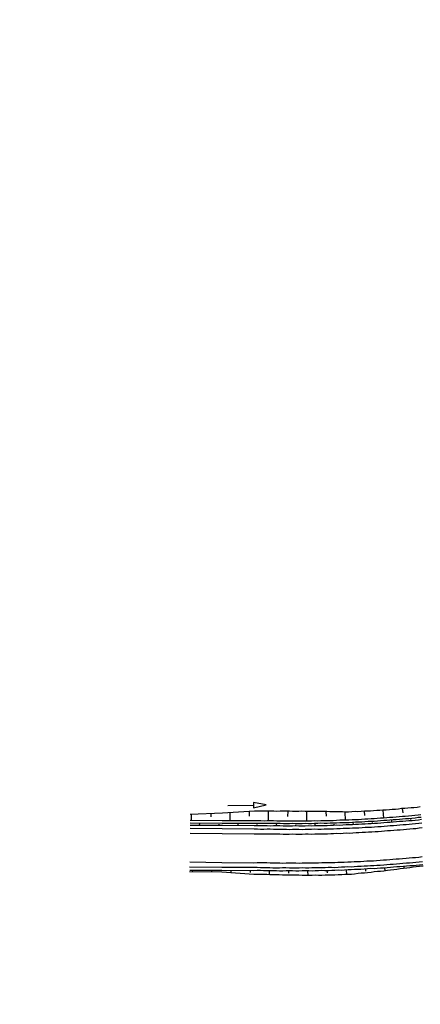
# Model space of a CAD drawing. Extents: x 445979 to 446615, y 447871 to 449065.
# Tile 2 of 47: x 445979 to 446041, y 448025 to 448178. Entities that reach past the tile are written whole.
import ezdxf

# ---------------------------------------------------------------- set-up
doc = ezdxf.new("R2010")
doc.units = 0
doc.header["$LTSCALE"] = 2
doc.header["$MEASUREMENT"] = 0
doc.linetypes.add('AUSGEZOGEN', pattern=[0])
for name, color, linetype in [('DB-Wegboeschungen', 15, 'CONTINUOUS'), ('DB-Wege', 15, 'CONTINUOUS'), ('FBRTOP', 250, 'AUSGEZOGEN')]:
    doc.layers.add(name, color=color, linetype=linetype)

msp = doc.modelspace()

# ---------------------------------------------------------------- linework, layer by layer
at = {"layer": 'DB-Wegboeschungen', "linetype": 'Continuous'}
for points in [[(446041.05, 448055.43), (446040.56, 448055.34), (446040.06, 448055.3), (446039.61, 448055.27), (446039.11, 448055.23), (446038.62, 448055.19), (446038.12, 448055.15), (446037.67, 448055.06), (446037.17, 448055.02), (446036.68, 448054.99), (446036.23, 448054.95), (446035.73, 448054.91), (446035.23, 448054.92), (446034.73, 448054.88), (446034.28, 448054.85), (446033.78, 448054.81), (446033.28, 448054.77), (446032.78, 448054.73), (446032.33, 448054.74), (446031.83, 448054.7), (446031.33, 448054.67), (446030.88, 448054.68), (446030.38, 448054.64), (446029.88, 448054.6), (446029.38, 448054.61), (446028.93, 448054.63), (446028.43, 448054.64), (446027.93, 448054.65), (446027.47, 448054.66), (446026.97, 448054.67), (446026.47, 448054.68), (446026.02, 448054.7), (446025.51, 448054.71), (446025.01, 448054.72), (446024.56, 448054.68), (446024.06, 448054.7), (446023.56, 448054.71), (446023.1, 448054.72), (446022.6, 448054.73), (446022.1, 448054.69), (446021.65, 448054.71), (446021.15, 448054.72), (446020.65, 448054.73), (446020.19, 448054.74), (446019.69, 448054.75), (446019.19, 448054.76), (446018.69, 448054.72), (446018.19, 448054.74), (446017.69, 448054.75), (446017.18, 448054.76), (446016.68, 448054.77), (446016.18, 448054.73), (446015.68, 448054.74), (446015.18, 448054.75), (446010.19, 448054.46), (446005.19, 448054.26)], [(446011.03, 448055.66), (446015.03, 448055.7), (446015.03, 448055.3), (446017.03, 448055.72), (446015.02, 448056.1), (446015.03, 448055.7)], [(446038.22, 448055.16), (446038.32, 448054.51)], [(446041.15, 448054.18), (446040.7, 448054.15), (446040.21, 448054.06), (446039.71, 448054.02), (446039.21, 448053.98), (446038.71, 448053.94), (446038.27, 448053.91), (446037.77, 448053.87), (446037.27, 448053.83), (446036.77, 448053.79), (446036.27, 448053.75), (446035.82, 448053.71), (446035.32, 448053.68), (446034.83, 448053.64), (446034.33, 448053.6), (446033.88, 448053.56), (446033.38, 448053.57), (446032.88, 448053.53), (446032.38, 448053.49), (446031.88, 448053.45), (446031.43, 448053.42), (446030.93, 448053.43), (446030.43, 448053.39), (446029.93, 448053.35), (446029.48, 448053.37), (446028.98, 448053.33), (446028.48, 448053.34), (446027.98, 448053.3), (446027.48, 448053.26), (446027.03, 448053.27), (446026.53, 448053.23), (446026.03, 448053.25), (446025.53, 448053.26), (446025.08, 448053.22), (446024.58, 448053.23), (446024.08, 448053.19), (446023.58, 448053.2), (446023.12, 448053.22), (446022.62, 448053.18), (446022.12, 448053.19), (446021.62, 448053.2), (446021.12, 448053.21), (446020.67, 448053.18), (446020.17, 448053.19), (446019.66, 448053.2), (446019.16, 448053.21), (446018.66, 448053.22), (446018.16, 448053.23), (446017.65, 448053.24), (446017.2, 448053.25), (446016.7, 448053.21), (446016.2, 448053.23), (446015.7, 448053.24), (446015.2, 448053.25), (446010.18, 448053.25), (446005.16, 448053.31)], [(446041.18, 448053.78), (446040.74, 448053.75), (446040.24, 448053.66), (446039.74, 448053.62), (446039.24, 448053.58), (446038.75, 448053.54), (446038.3, 448053.51), (446037.8, 448053.47), (446037.3, 448053.43), (446036.8, 448053.39), (446036.3, 448053.35), (446035.85, 448053.32), (446035.36, 448053.28), (446034.86, 448053.24), (446034.36, 448053.2), (446033.86, 448053.16), (446033.41, 448053.17), (446032.91, 448053.13), (446032.41, 448053.1), (446031.91, 448053.06), (446031.41, 448053.02), (446030.96, 448053.03), (446030.46, 448052.99), (446029.96, 448052.95), (446029.46, 448052.96), (446028.96, 448052.92), (446028.51, 448052.94), (446028.01, 448052.9), (446027.51, 448052.86), (446027.01, 448052.87), (446026.51, 448052.83), (446026.06, 448052.85), (446025.56, 448052.86), (446025.06, 448052.82), (446024.56, 448052.83), (446024.11, 448052.79), (446023.61, 448052.8), (446023.1, 448052.81), (446022.61, 448052.78), (446022.1, 448052.79), (446021.65, 448052.8), (446021.15, 448052.81), (446020.65, 448052.77), (446020.15, 448052.78), (446019.7, 448052.8), (446019.19, 448052.81), (446018.69, 448052.82), (446018.19, 448052.83), (446017.69, 448052.84), (446017.18, 448052.85), (446016.68, 448052.81), (446016.18, 448052.82), (446015.68, 448052.83), (446015.18, 448052.84), (446010.16, 448052.85), (446005.19, 448052.91)], [(446005.36, 448053.28), (446005.38, 448054.28)], [(446008.38, 448054.42), (446008.38, 448053.86)], [(446011.38, 448053.25), (446011.38, 448054.55)], [(446014.38, 448054.69), (446014.39, 448053.99)], [(446017.36, 448053.22), (446017.38, 448054.77)], [(446020.39, 448054.76), (446020.36, 448053.95)], [(446023.38, 448053.19), (446023.36, 448054.69)], [(446026.32, 448054.67), (446026.37, 448053.97)], [(446029.38, 448053.36), (446029.33, 448054.61)], [(446032.28, 448054.74), (446032.33, 448054.09)], [(446035.37, 448053.68), (446035.28, 448054.93)], [(446006.63, 448052.52), (446006.65, 448052.88)], [(446009.64, 448052.51), (446009.67, 448052.71)], [(446012.65, 448052.49), (446012.67, 448052.85)], [(446015.66, 448052.48), (446015.64, 448052.68)], [(446018.67, 448052.47), (446018.64, 448052.82)], [(446021.63, 448052.45), (446021.67, 448052.6)], [(446024.64, 448052.43), (446024.66, 448052.84)], [(446027.64, 448052.52), (446027.63, 448052.72)], [(446030.64, 448052.66), (446030.61, 448053)], [(446033.64, 448052.79), (446033.62, 448052.99)], [(446036.63, 448053.03), (446036.6, 448053.37)], [(446039.62, 448053.26), (446039.6, 448053.46)], [(446041.48, 448046.18), (446040.93, 448046.14), (446040.43, 448046.1), (446039.94, 448046.01), (446039.44, 448045.92), (446038.95, 448045.89), (446038.45, 448045.8), (446037.9, 448045.75), (446037.41, 448045.66), (446036.91, 448045.62), (446036.42, 448045.54), (446035.92, 448045.5), (446035.37, 448045.4), (446034.87, 448045.36), (446034.38, 448045.33), (446033.88, 448045.29), (446033.38, 448045.2), (446032.83, 448045.15), (446032.34, 448045.11), (446031.84, 448045.08), (446031.34, 448045.04), (446030.79, 448044.94), (446030.3, 448044.9), (446029.79, 448044.91), (446029.3, 448044.88), (446028.8, 448044.84), (446028.24, 448044.84), (446027.75, 448044.8), (446027.24, 448044.81), (446026.75, 448044.78), (446026.24, 448044.79), (446025.69, 448044.74), (446025.19, 448044.75), (446024.69, 448044.76), (446024.19, 448044.73), (446023.69, 448044.74), (446023.19, 448044.75), (446022.63, 448044.75), (446022.13, 448044.76), (446021.63, 448044.77), (446021.13, 448044.79), (446020.63, 448044.8), (446020.12, 448044.81), (446019.57, 448044.81), (446019.07, 448044.82), (446018.57, 448044.83), (446018.11, 448044.85), (446017.61, 448044.86), (446017.11, 448044.87), (446016.61, 448044.88), (446016.1, 448044.89), (446015.6, 448044.9), (446015.1, 448044.91), (446010.11, 448045.27), (446005.09, 448045.28)], [(446041.46, 448046.38), (446040.92, 448046.34), (446040.42, 448046.3), (446039.92, 448046.26), (446039.42, 448046.22), (446038.92, 448046.18), (446038.42, 448046.15), (446037.88, 448046.1), (446037.38, 448046.06), (446036.88, 448046.02), (446036.38, 448045.98), (446035.88, 448045.95), (446035.33, 448045.9), (446034.84, 448045.86), (446034.34, 448045.82), (446033.84, 448045.78), (446033.34, 448045.8), (446032.84, 448045.76), (446032.29, 448045.71), (446031.79, 448045.67), (446031.29, 448045.68), (446030.79, 448045.65), (446030.29, 448045.61), (446029.79, 448045.62), (446029.24, 448045.57), (446028.74, 448045.53), (446028.24, 448045.55), (446027.74, 448045.51), (446027.24, 448045.52), (446026.74, 448045.48), (446026.19, 448045.48), (446025.69, 448045.49), (446025.19, 448045.46), (446024.68, 448045.47), (446024.19, 448045.43), (446023.68, 448045.44), (446023.18, 448045.45), (446022.63, 448045.46), (446022.13, 448045.42), (446021.63, 448045.43), (446021.13, 448045.44), (446020.62, 448045.45), (446020.12, 448045.46), (446019.62, 448045.42), (446019.12, 448045.43), (446018.62, 448045.44), (446018.12, 448045.45), (446017.61, 448045.46), (446017.11, 448045.47), (446016.61, 448045.48), (446016.11, 448045.49), (446015.6, 448045.5), (446015.11, 448045.47), (446010.09, 448045.52), (446005.12, 448045.53)], [(446038.47, 448046.15), (446038.49, 448046)], [(446005.52, 448045.56), (446005.49, 448045.26)], [(446008.48, 448045.55), (446008.49, 448045.4)], [(446011.49, 448045.53), (446011.52, 448045.18)], [(446014.5, 448045.47), (446014.52, 448045.22)], [(446017.51, 448045.45), (446017.51, 448044.85)], [(446020.52, 448045.44), (446020.5, 448045.09)], [(446023.48, 448045.42), (446023.49, 448044.77)], [(446026.49, 448045.51), (446026.51, 448045.16)], [(446029.49, 448045.59), (446029.54, 448044.9)], [(446032.49, 448045.73), (446032.51, 448045.43)], [(446035.48, 448045.91), (446035.52, 448045.47)]]:
    msp.add_lwpolyline(points, dxfattribs=at)
at = {"layer": 'DB-Wege', "linetype": 'Continuous'}
for points in [[(446041.3, 448052.89), (446040.81, 448052.85), (446040.31, 448052.76), (446039.81, 448052.72), (446039.31, 448052.69), (446038.87, 448052.65), (446038.37, 448052.61), (446037.87, 448052.57), (446037.37, 448052.53), (446036.87, 448052.49), (446036.37, 448052.45), (446035.92, 448052.42), (446035.43, 448052.38), (446034.93, 448052.34), (446034.43, 448052.3), (446033.93, 448052.26), (446033.43, 448052.22), (446032.93, 448052.23), (446032.48, 448052.2), (446031.98, 448052.16), (446031.48, 448052.12), (446030.98, 448052.13), (446030.48, 448052.09), (446029.99, 448052.05), (446029.53, 448052.07), (446029.03, 448052.03), (446028.54, 448051.99), (446028.03, 448052), (446027.53, 448051.96), (446027.03, 448051.97), (446026.53, 448051.93), (446026.08, 448051.95), (446025.58, 448051.91), (446025.08, 448051.92), (446024.58, 448051.93), (446024.08, 448051.89), (446023.58, 448051.9), (446023.12, 448051.91), (446022.63, 448051.87), (446022.12, 448051.89), (446021.62, 448051.9), (446021.12, 448051.91), (446020.67, 448051.87), (446020.17, 448051.88), (446019.67, 448051.89), (446019.16, 448051.9), (446018.66, 448051.91), (446018.16, 448051.92), (446017.66, 448051.94), (446017.15, 448051.95), (446016.66, 448051.91), (446016.15, 448051.92), (446015.65, 448051.93), (446015.15, 448051.94), (446010.18, 448052), (446005.16, 448052.06)], [(446041.26, 448053.44), (446040.77, 448053.35), (446040.27, 448053.31), (446039.77, 448053.27), (446039.27, 448053.23), (446038.82, 448053.2), (446038.32, 448053.16), (446037.83, 448053.12), (446037.33, 448053.08), (446036.83, 448053.04), (446036.33, 448053), (446035.88, 448052.97), (446035.38, 448052.93), (446034.88, 448052.89), (446034.39, 448052.85), (446033.89, 448052.81), (446033.39, 448052.77), (446032.94, 448052.79), (446032.44, 448052.75), (446031.94, 448052.71), (446031.44, 448052.67), (446030.94, 448052.68), (446030.49, 448052.64), (446029.99, 448052.6), (446029.49, 448052.61), (446028.99, 448052.58), (446028.49, 448052.54), (446027.99, 448052.55), (446027.54, 448052.51), (446027.04, 448052.52), (446026.54, 448052.48), (446026.04, 448052.49), (446025.54, 448052.45), (446025.09, 448052.47), (446024.58, 448052.48), (446024.09, 448052.44), (446023.58, 448052.45), (446023.09, 448052.41), (446022.63, 448052.43), (446022.13, 448052.44), (446021.63, 448052.45), (446021.13, 448052.41), (446020.63, 448052.42), (446020.17, 448052.43), (446019.67, 448052.44), (446019.17, 448052.46), (446018.67, 448052.47), (446018.17, 448052.48), (446017.67, 448052.44), (446017.16, 448052.45), (446016.66, 448052.46), (446016.16, 448052.47), (446015.66, 448052.48), (446015.16, 448052.49), (446010.19, 448052.5), (446005.17, 448052.51)], [(446041.36, 448052.14), (446040.86, 448052.1), (446040.37, 448052.02), (446039.92, 448051.98), (446039.42, 448051.94), (446038.92, 448051.9), (446038.43, 448051.86), (446037.93, 448051.82), (446037.43, 448051.78), (446036.93, 448051.75), (446036.43, 448051.71), (446035.93, 448051.67), (446035.48, 448051.63), (446034.99, 448051.59), (446034.49, 448051.55), (446033.99, 448051.51), (446033.49, 448051.47), (446032.99, 448051.49), (446032.49, 448051.45), (446031.99, 448051.41), (446031.49, 448051.37), (446031.04, 448051.38), (446030.54, 448051.34), (446030.04, 448051.3), (446029.54, 448051.31), (446029.04, 448051.28), (446028.54, 448051.24), (446028.04, 448051.25), (446027.54, 448051.21), (446027.09, 448051.22), (446026.59, 448051.18), (446026.09, 448051.19), (446025.59, 448051.15), (446025.09, 448051.17), (446024.59, 448051.18), (446024.09, 448051.14), (446023.59, 448051.15), (446023.13, 448051.16), (446022.64, 448051.12), (446022.13, 448051.13), (446021.63, 448051.14), (446021.13, 448051.15), (446020.63, 448051.12), (446020.13, 448051.13), (446019.67, 448051.14), (446019.17, 448051.15), (446018.67, 448051.16), (446018.17, 448051.17), (446017.67, 448051.18), (446017.16, 448051.19), (446016.66, 448051.16), (446016.16, 448051.17), (446015.66, 448051.18), (446015.16, 448051.19), (446010.14, 448051.24), (446005.17, 448051.3)], [(446041.32, 448047.63), (446040.82, 448047.54), (446040.32, 448047.5), (446039.83, 448047.46), (446039.33, 448047.42), (446038.83, 448047.38), (446038.28, 448047.34), (446037.78, 448047.3), (446037.28, 448047.26), (446036.78, 448047.22), (446036.29, 448047.18), (446035.79, 448047.14), (446035.29, 448047.1), (446034.79, 448047.06), (446034.24, 448047.02), (446033.74, 448046.98), (446033.24, 448046.99), (446032.74, 448046.95), (446032.24, 448046.91), (446031.75, 448046.87), (446031.24, 448046.88), (446030.75, 448046.85), (446030.25, 448046.81), (446029.74, 448046.82), (446029.2, 448046.77), (446028.69, 448046.78), (446028.2, 448046.75), (446027.7, 448046.71), (446027.19, 448046.72), (446026.69, 448046.73), (446026.19, 448046.69), (446025.69, 448046.7), (446025.19, 448046.66), (446024.69, 448046.67), (446024.14, 448046.63), (446023.64, 448046.64), (446023.14, 448046.65), (446022.64, 448046.66), (446022.14, 448046.62), (446021.63, 448046.63), (446021.13, 448046.64), (446020.63, 448046.65), (446020.13, 448046.66), (446019.63, 448046.62), (446019.13, 448046.63), (446018.62, 448046.64), (446018.12, 448046.66), (446017.62, 448046.67), (446017.12, 448046.68), (446016.61, 448046.69), (446016.11, 448046.7), (446015.61, 448046.71), (446015.11, 448046.67), (446010.09, 448046.73), (446005.12, 448046.79)], [(446041.38, 448046.88), (446040.88, 448046.79), (446040.38, 448046.75), (446039.88, 448046.71), (446039.39, 448046.67), (446038.89, 448046.63), (446038.34, 448046.59), (446037.84, 448046.55), (446037.34, 448046.51), (446036.84, 448046.47), (446036.35, 448046.43), (446035.85, 448046.39), (446035.35, 448046.35), (446034.8, 448046.31), (446034.3, 448046.27), (446033.8, 448046.23), (446033.3, 448046.24), (446032.8, 448046.2), (446032.3, 448046.17), (446031.81, 448046.13), (446031.25, 448046.13), (446030.75, 448046.09), (446030.26, 448046.05), (446029.75, 448046.07), (446029.26, 448046.03), (446028.75, 448046.04), (446028.25, 448046), (446027.71, 448045.95), (446027.2, 448045.97), (446026.7, 448045.98), (446026.2, 448045.94), (446025.7, 448045.95), (446025.2, 448045.91), (446024.7, 448045.92), (446024.15, 448045.93), (446023.65, 448045.89), (446023.15, 448045.9), (446022.64, 448045.91), (446022.15, 448045.87), (446021.64, 448045.88), (446021.14, 448045.89), (446020.64, 448045.9), (446020.09, 448045.91), (446019.58, 448045.92), (446019.09, 448045.88), (446018.58, 448045.89), (446018.08, 448045.9), (446017.58, 448045.91), (446017.13, 448045.93), (446016.62, 448045.94), (446016.12, 448045.95), (446015.62, 448045.96), (446015.12, 448045.97), (446010.1, 448045.97), (446005.08, 448046.03)]]:
    msp.add_lwpolyline(points, dxfattribs=at)
at = {"layer": 'FBRTOP', "const_width": 0.5}
for points in [[(446307.97, 448414.63, 0.000001), (446312.81, 448377.44, -0.000001), (446317.65, 448340.25), (446324.1, 448290.67), (446343.46, 448141.93, -0.000003), (446347.78, 448108.74, 0.000004)], [(446280.2, 448411.01, 0.000001), (446285.04, 448373.83, -0.000001), (446289.88, 448336.64), (446296.34, 448287.06), (446297.94, 448274.7, -0.000004)]]:
    msp.add_lwpolyline(points, format="xyb", dxfattribs=at)
at = {"layer": 'FBRTOP'}
msp.add_lwpolyline([(446298.19, 448239.42, 0.000002), (446300.71, 448220.06, -0.000009), (446301.39, 448214.83, -0.000327)], format="xyb", dxfattribs=at)

doc.saveas('drawing.dxf')
